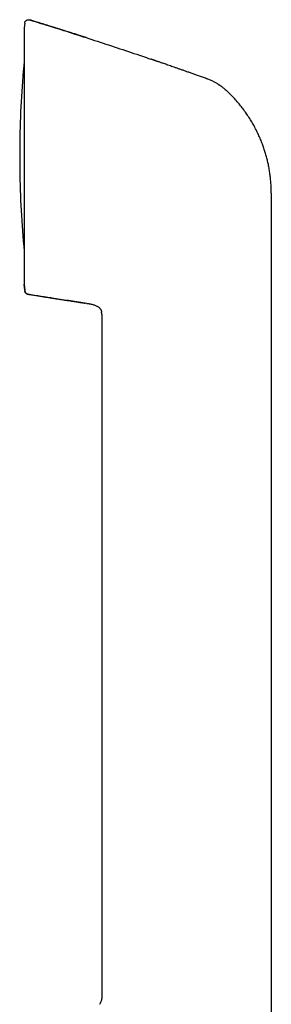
# Model space of a CAD drawing. Header units: millimetres. Extents: x 8 to 968, y 12 to 1099.
# Tile 51 of 73: x 77 to 110, y 971 to 1099. Entities that reach past the tile are written whole.
import ezdxf

# ---------------------------------------------------------------- set-up
doc = ezdxf.new("R2010")
doc.units = ezdxf.units.MM

msp = doc.modelspace()

# ---------------------------------------------------------------- linework, layer by layer
at = {"color": 7, "linetype": 'Continuous', "lineweight": 30}
for p, q in [((77.72, 1098.71), (77.65, 1098.08)), ((77.72, 1098.71), (77.72, 1098.71)), ((78.36, 1099.13), (78.36, 1099.14)), ((77.65, 1098.05), (77.65, 1098.07)), ((77.65, 1098.05), (77.65, 1064.66)), ((101.82, 1091.33), (101.82, 1091.32)), ((77.07, 1083.12), (77.07, 1079.59)), ((109.88, 1076.54), (109.88, 1063.88)), ((77.65, 1064.65), (77.65, 1064.66)), ((77.65, 1064.63), (77.73, 1063.88)), ((77.73, 1063.88), (77.65, 1064.63)), ((77.73, 1063.88), (77.74, 1063.77)), ((77.74, 1063.78), (77.74, 1063.77)), ((109.88, 1063.88), (109.88, 944.48)), ((85.84, 1062.14), (85.91, 1062.13)), ((85.84, 1062.14), (85.91, 1062.13)), ((87.13, 1061.8), (87.18, 1061.77)), ((87.74, 1061.03), (87.74, 1061.02)), ((87.76, 1060.69), (87.76, 971.57))]:
    msp.add_line(p, q, dxfattribs=at)
for centre, radius, start, end in [((77.95, 1098.05), 0.3, 176.4899, 180), ((207.06, 1081.36), 130, 174.523, 179.2159), ((78.07, 1083.12), 1, 179.2159, 180), ((78.07, 1079.59), 1, 180, 180.7841), ((207.06, 1081.36), 130, 180.7841, 185.477), ((77.95, 1064.66), 0.3, 180, 182.1198)]:
    msp.add_arc(centre, radius, start, end, dxfattribs=at)
for points, knots in [([(77.72, 1098.71), (77.72, 1098.75), (77.74, 1098.82), (77.77, 1098.9), (77.81, 1098.96), (77.85, 1099), (77.89, 1099.04), (77.94, 1099.08), (77.99, 1099.11), (78.04, 1099.13), (78.1, 1099.15), (78.17, 1099.16), (78.26, 1099.16), (78.33, 1099.15), (78.36, 1099.14)], [0, 0, 0, 0, 0.1141997, 0.2370927, 0.3012739, 0.3667619, 0.433151, 0.5, 0.566849, 0.6332381, 0.6987261, 0.7629073, 0.8858003, 1, 1, 1, 1]), ([(78.36, 1099.14), (79.35, 1098.84), (81.32, 1098.23), (84.26, 1097.3), (87.2, 1096.35), (90.14, 1095.38), (92.46, 1094.61), (93.79, 1094.15), (94.15, 1094.02)], [0, 0, 0, 0, 0.186137, 0.372274, 0.558412, 0.744549, 0.930686, 1, 1, 1, 1]), ([(85.73, 1096.82), (85.72, 1096.83), (85.67, 1096.84), (85.59, 1096.87), (85.49, 1096.9), (85.36, 1096.94), (85.21, 1096.99), (85.03, 1097.05), (84.84, 1097.11), (84.62, 1097.18), (84.38, 1097.26), (84.12, 1097.34), (83.83, 1097.43), (83.53, 1097.53), (83.21, 1097.63), (82.87, 1097.74), (82.51, 1097.85), (82.12, 1097.97), (81.72, 1098.09), (81.3, 1098.23), (80.86, 1098.36), (80.43, 1098.5), (79.98, 1098.64), (79.52, 1098.78), (79.04, 1098.93), (78.65, 1099.05), (78.42, 1099.12), (78.36, 1099.13)], [0, 0, 0, 0, 0.0090963, 0.0208774, 0.0355058, 0.0532176, 0.0739566, 0.097753, 0.1246271, 0.1545927, 0.187042, 0.2224904, 0.2609431, 0.3024047, 0.3454866, 0.3914036, 0.4401579, 0.4917514, 0.5461856, 0.6034619, 0.6635816, 0.7211899, 0.7811888, 0.8435791, 0.9083611, 0.9755353, 1, 1, 1, 1]), ([(101.82, 1091.33), (101.68, 1091.37), (101.37, 1091.48), (100.9, 1091.66), (100.39, 1091.84), (99.91, 1092.01), (99.44, 1092.18), (99, 1092.33), (98.57, 1092.48), (98.17, 1092.63), (97.78, 1092.76), (97.4, 1092.89), (97.05, 1093.02), (96.72, 1093.13), (96.41, 1093.24), (96.13, 1093.34), (95.87, 1093.43), (95.64, 1093.51), (95.43, 1093.58), (95.24, 1093.64), (95.08, 1093.7), (94.93, 1093.75), (94.81, 1093.79), (94.72, 1093.82), (94.64, 1093.85), (94.56, 1093.88), (94.48, 1093.91), (94.4, 1093.94), (94.32, 1093.97), (94.23, 1094), (94.18, 1094.01), (94.16, 1094.02)], [0, 0, 0, 0, 0.05161, 0.119327, 0.184348, 0.246674, 0.306304, 0.363239, 0.417477, 0.469019, 0.520124, 0.568269, 0.613454, 0.65568, 0.694945, 0.73125, 0.763766, 0.793474, 0.820373, 0.844463, 0.865744, 0.884216, 0.899879, 0.91128, 0.921114, 0.931303, 0.942335, 0.954517, 0.968082, 0.983201, 1, 1, 1, 1]), ([(102.26, 1091.14), (102.19, 1091.17), (102.04, 1091.24), (101.89, 1091.3), (101.82, 1091.33)], [0, 0, 0, 0, 0.50044, 1, 1, 1, 1]), ([(101.82, 1091.33), (101.82, 1091.33), (101.82, 1091.33), (101.82, 1091.33), (101.82, 1091.33)], [0, 0, 0, 0, 0.455531, 1, 1, 1, 1]), ([(102.26, 1091.14), (102.32, 1091.11), (102.43, 1091.05), (102.6, 1090.95), (102.75, 1090.87), (102.87, 1090.8), (102.95, 1090.75), (103, 1090.72), (103.05, 1090.68), (103.1, 1090.66), (103.14, 1090.63), (103.18, 1090.6), (103.23, 1090.57), (103.31, 1090.51), (103.4, 1090.45), (103.51, 1090.36), (103.61, 1090.28), (103.71, 1090.2), (103.89, 1090.04), (104.03, 1089.91), (104.15, 1089.8)], [0, 0, 0, 0, 0.087561, 0.168987, 0.244017, 0.312474, 0.341083, 0.368385, 0.394384, 0.417457, 0.434683, 0.455323, 0.479379, 0.521411, 0.57102, 0.628252, 0.693168, 0.744928, 0.789505, 1, 1, 1, 1]), ([(108.66, 1083.08), (108.58, 1083.29), (108.41, 1083.71), (108.13, 1084.33), (107.83, 1084.94), (107.51, 1085.54), (107.16, 1086.12), (106.79, 1086.69), (106.4, 1087.25), (105.99, 1087.79), (105.56, 1088.32), (105.11, 1088.83), (104.64, 1089.33), (104.32, 1089.64), (104.15, 1089.8)], [0, 0, 0, 0, 0.083334, 0.166667, 0.25, 0.333333, 0.416667, 0.500001, 0.583335, 0.666668, 0.750001, 0.833333, 0.916666, 1, 1, 1, 1]), ([(109.88, 1076.54), (109.88, 1076.75), (109.87, 1077.16), (109.84, 1077.79), (109.78, 1078.41), (109.71, 1079.03), (109.61, 1079.64), (109.5, 1080.25), (109.37, 1080.83), (109.22, 1081.4), (109.05, 1081.97), (108.87, 1082.52), (108.73, 1082.89), (108.66, 1083.08)], [0, 0, 0, 0, 0.0933332, 0.1866665, 0.2799999, 0.3733331, 0.4666658, 0.5599982, 0.6479981, 0.7359985, 0.8239991, 0.9119996, 1, 1, 1, 1]), ([(77.74, 1063.79), (77.75, 1063.76), (77.75, 1063.7), (77.79, 1063.62), (77.83, 1063.54), (77.89, 1063.48), (77.95, 1063.42), (78.02, 1063.38), (78.09, 1063.36), (78.14, 1063.35), (78.16, 1063.34)], [0, 0, 0, 0, 0.132237, 0.266451, 0.400434, 0.531981, 0.659102, 0.780179, 0.894046, 1, 1, 1, 1]), ([(78.16, 1063.33), (78.13, 1063.34), (78.08, 1063.35), (78.01, 1063.38), (77.94, 1063.43), (77.87, 1063.48), (77.82, 1063.55), (77.78, 1063.62), (77.75, 1063.7), (77.75, 1063.75), (77.74, 1063.77)], [0, 0, 0, 0, 0.119158, 0.243186, 0.370688, 0.5, 0.629312, 0.756814, 0.880842, 1, 1, 1, 1]), ([(78.16, 1063.35), (78.31, 1063.32), (78.64, 1063.27), (79.15, 1063.19), (79.69, 1063.1), (80.2, 1063.02), (80.69, 1062.94), (81.15, 1062.87), (81.59, 1062.8), (81.99, 1062.73), (82.38, 1062.67), (82.74, 1062.62), (83.1, 1062.56), (83.45, 1062.51), (83.8, 1062.45), (84.12, 1062.4), (84.41, 1062.36), (84.68, 1062.32), (84.92, 1062.28), (85.14, 1062.25), (85.33, 1062.22), (85.5, 1062.19), (85.6, 1062.18), (85.65, 1062.17)], [0, 0, 0, 0, 0.058049, 0.131959, 0.202962, 0.271062, 0.336261, 0.398564, 0.454656, 0.508182, 0.559144, 0.607549, 0.653404, 0.702425, 0.748177, 0.790676, 0.829945, 0.866009, 0.898903, 0.928675, 0.955385, 0.97912, 1, 1, 1, 1]), ([(78.16, 1063.34), (78.16, 1063.34), (78.16, 1063.34), (78.16, 1063.35), (78.16, 1063.35)], [0, 0, 0, 0, 0.7524245, 1, 1, 1, 1]), ([(85.84, 1062.14), (85.12, 1062.25), (83.69, 1062.46), (81.13, 1062.86), (79.28, 1063.15), (78.16, 1063.33)], [0, 0, 0, 0, 0.28, 0.56, 1, 1, 1, 1]), ([(85.91, 1062.13), (85.95, 1062.13), (86.05, 1062.11), (86.21, 1062.09), (86.4, 1062.05), (86.59, 1062.01), (86.78, 1061.95), (86.96, 1061.89), (87.11, 1061.81), (87.23, 1061.75), (87.33, 1061.68), (87.42, 1061.61), (87.5, 1061.54), (87.57, 1061.45), (87.63, 1061.35), (87.68, 1061.25), (87.72, 1061.14), (87.74, 1061.06), (87.74, 1061.02), (87.74, 1061.02)], [0, 0, 0, 0, 0.04634, 0.130297, 0.214241, 0.298302, 0.382511, 0.466787, 0.55099, 0.600074, 0.649072, 0.698079, 0.747277, 0.7965, 0.845584, 0.894616, 0.943713, 0.992782, 1, 1, 1, 1]), ([(87.76, 1060.69), (87.76, 1060.75), (87.76, 1060.86), (87.75, 1060.96), (87.74, 1061.02)], [0, 0, 0, 0, 0.521602, 1, 1, 1, 1]), ([(87.76, 971.57), (87.76, 971.54), (87.76, 971.47), (87.75, 971.35), (87.72, 971.23), (87.68, 971.1), (87.62, 970.96), (87.55, 970.82), (87.49, 970.74), (87.46, 970.69)], [0, 0, 0, 0, 0.111291, 0.23013, 0.360733, 0.503974, 0.665197, 0.832739, 1, 1, 1, 1])]:
    msp.add_open_spline(points, degree=3, knots=knots, dxfattribs=at)

doc.saveas('drawing.dxf')
